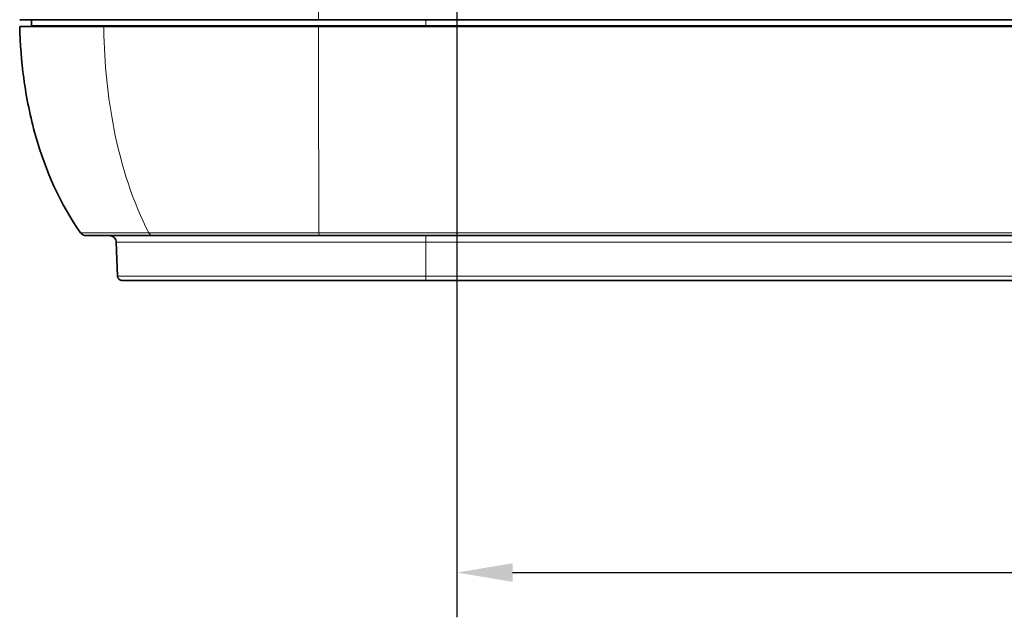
# Model space of a CAD drawing. Header units: millimetres. Extents: x 5 to 589, y 5 to 415.
# Tile 40 of 256: x 149 to 193, y 306 to 333. Entities that reach past the tile are written whole.
import ezdxf

# ---------------------------------------------------------------- set-up
doc = ezdxf.new("R2010")
doc.units = ezdxf.units.MM
for name, color, linetype, lineweight in [('Bemaßung (ISO)', 7, 'Continuous', 25), ('Sichtbar (ISO)', 7, 'Continuous', 35), ('Sichtbar schmal (ISO)', 7, 'Continuous', 18)]:
    doc.layers.add(name, color=color, linetype=linetype, lineweight=lineweight)
doc.styles.add('Notiztext (ISO)', font='isocpeur.ttf')
doc.dimstyles.new('Standard (ISO)', dxfattribs={"dimtxt": 3.5, "dimasz": 2.5, "dimexe": 2, "dimexo": 0, "dimgap": 0.762, "dimtad": 1, "dimtoh": 1, "dimdec": 8, "dimdsep": 46, "dimtxsty": 'Notiztext (ISO)', "dimcen": 0.09, "dimdle": 10, "dimclrd": 256, "dimclre": 256, "dimclrt": 256, "dimadec": 6, "dimazin": 2, "dimtfac": 0.514286, "dimtdec": 3, "dimtmove": 0, "dimatfit": 3, "dimfxl": 1, "dimtolj": 1, "dimlwd": -1, "dimlwe": -1, "dimarcsym": 0})

# ---------------------------------------------------------------- blocks, each defined once
blk = doc.blocks.new('*D15')
at = {"layer": 'Bemaßung (ISO)', "transparency": 16777216}
for p, q in [((168.612, 347.724), (168.612, 305.837)), ((253.535, 347.724), (253.535, 305.837)), ((171.112, 307.837), (251.035, 307.837))]:
    blk.add_line(p, q, dxfattribs=at)
for points in [[(171.112, 308.254), (171.112, 307.421), (168.612, 307.837)], [(251.035, 308.254), (251.035, 307.421), (253.535, 307.837)]]:
    blk.add_solid(points, dxfattribs=at)
at = {"layer": 'Defpoints', "color": 0, "transparency": 16777216}
for p in [(168.612, 347.724), (253.535, 347.724), (253.535, 307.837)]:
    blk.add_point(p, dxfattribs=at)
at = {"layer": 'Bemaßung (ISO)', "transparency": 16777216, "insert": (207.048, 312.099), "char_height": 3.5, "attachment_point": 1, "style": 'Notiztext (ISO)'}
blk.add_mtext('\\A1;84.9', dxfattribs=at)

msp = doc.modelspace()

# ---------------------------------------------------------------- linework, layer by layer
at = {"layer": 'Sichtbar (ISO)'}
for p, q in [((152.96735481, 332.55439381), (149.06236756, 332.55439381)), ((149.59238246, 332.55439381), (149.59238246, 332.28439381)), ((259.723413, 332.55439381), (162.42341127, 332.55439381)), ((167.23340838, 332.28439381), (149.59238246, 332.28439381)), ((150.2781842, 332.25029381), (150.27729126, 332.28439381)), ((162.42341297, 332.25029381), (211.07341279, 332.25029381)), ((167.23340838, 332.28439381), (254.91340838, 332.28439381)), ((155.02242779, 322.90029381), (152.02875099, 322.90029381)), ((162.46903253, 322.90029381), (155.02242836, 322.90029381)), ((153.43638998, 321.09331467), (153.3833984, 322.61076389)), ((153.64911411, 320.90029381), (153.6361528, 320.90029381)), ((153.64911411, 320.90029381), (153.63623775, 320.90029381)), ((156.6923778, 320.90029381), (153.64911411, 320.90029381)), ((167.23341735, 320.90029381), (156.6923778, 320.90029381)), ((254.91340817, 320.90029381), (167.23341825, 320.90029381))]:
    msp.add_line(p, q, dxfattribs=at)
msp.add_arc((152.02875099, 323.20029381), 0.3, 214.925865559, 269.999999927, dxfattribs=at)
for points, knots in [([(162.42341127, 332.55439381), (162.23479707, 332.55439381), (162.046199, 332.55439392), (161.85731056, 332.55439381), (161.81924997, 332.55439379), (161.78117867, 332.55439378), (161.74310242, 332.55439377), (161.59221251, 332.55439376), (161.44124508, 332.55439384), (161.29066655, 332.55439381), (161.21483904, 332.5543938), (161.1391152, 332.55439368), (161.06351991, 332.55439359), (160.9511165, 332.55439346), (160.83899744, 332.55439342), (160.72729358, 332.55439381), (160.61367182, 332.55439421), (160.50046598, 332.55439463), (160.38734254, 332.55439461), (160.31445669, 332.55439459), (160.24160522, 332.55439439), (160.16868776, 332.55439381), (160.12983718, 332.5543935), (160.09096757, 332.5543933), (160.05204935, 332.55439319), (159.94176325, 332.55439288), (159.83108394, 332.55439326), (159.71939132, 332.55439356), (159.68170714, 332.55439366), (159.64390796, 332.55439375), (159.60596942, 332.55439381), (159.42901842, 332.5543941), (159.24903155, 332.55439401), (159.06408836, 332.55439385), (159.05038139, 332.55439384), (159.03664734, 332.55439382), (159.02288549, 332.55439381), (158.82957478, 332.55439363), (158.63075065, 332.5543933), (158.42468692, 332.55439376), (158.41814742, 332.55439378), (158.41160067, 332.55439379), (158.40504661, 332.55439381), (158.1919703, 332.55439434), (157.97115875, 332.5543939), (157.74230525, 332.55439381), (157.56602922, 332.55439374), (157.38498857, 332.55439323), (157.20003246, 332.55439342), (157.14486601, 332.55439348), (157.08935111, 332.5543936), (157.03350945, 332.55439381), (156.79044793, 332.55439473), (156.54124447, 332.55439442), (156.28723302, 332.55439381), (156.20736806, 332.55439362), (156.12702269, 332.5543935), (156.04616542, 332.55439347), (155.8698552, 332.55439342), (155.69110925, 332.55439382), (155.50954095, 332.55439381), (155.32864452, 332.5543938), (155.14495304, 332.55439438), (154.95830387, 332.55439441), (154.87169391, 332.55439442), (154.78444675, 332.55439431), (154.69657161, 332.55439381), (154.61054973, 332.55439332), (154.52393046, 332.55439345), (154.43669777, 332.5543935), (154.26988563, 332.55439359), (154.10081666, 332.55439326), (153.92978556, 332.55439361), (153.90199143, 332.55439367), (153.87414589, 332.55439375), (153.8462509, 332.55439381), (153.71157346, 332.5543941), (153.57574596, 332.55439412), (153.43924849, 332.55439406), (153.28252598, 332.55439399), (153.12491499, 332.55439381), (152.96735477, 332.55439381)], [0, 0, 0, 0, 0.0714285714, 0.0714285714, 0.0714285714, 0.0858212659, 0.0858212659, 0.0858212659, 0.1428571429, 0.1428571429, 0.1428571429, 0.1715789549, 0.1715789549, 0.1715789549, 0.2142857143, 0.2142857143, 0.2142857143, 0.2577257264, 0.2577257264, 0.2577257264, 0.2857142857, 0.2857142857, 0.2857142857, 0.3006266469, 0.3006266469, 0.3006266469, 0.3428851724, 0.3428851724, 0.3428851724, 0.3571428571, 0.3571428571, 0.3571428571, 0.4236428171, 0.4236428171, 0.4236428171, 0.4285714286, 0.4285714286, 0.4285714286, 0.4978029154, 0.4978029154, 0.4978029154, 0.5, 0.5, 0.5, 0.5714285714, 0.5714285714, 0.5714285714, 0.6264469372, 0.6264469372, 0.6264469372, 0.6428571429, 0.6428571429, 0.6428571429, 0.7142857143, 0.7142857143, 0.7142857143, 0.7367439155, 0.7367439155, 0.7367439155, 0.7857142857, 0.7857142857, 0.7857142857, 0.8345034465, 0.8345034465, 0.8345034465, 0.8571428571, 0.8571428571, 0.8571428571, 0.8793048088, 0.8793048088, 0.8793048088, 0.9216843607, 0.9216843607, 0.9216843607, 0.9285714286, 0.9285714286, 0.9285714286, 0.9618222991, 0.9618222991, 0.9618222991, 1, 1, 1, 1]), ([(152.8714954, 332.25042208), (151.6761901, 332.25029381), (150.71077114, 332.25029381), (149.39841803, 332.25029381), (149.06678797, 332.25029381), (149.06728462, 332.25029381)], [0.0000266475, 0.0000266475, 0.0000266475, 0.0000266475, 0.533885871, 0.533885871, 1.0738887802, 1.0738887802, 1.0738887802, 1.0738887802]), ([(151.78278295, 323.02853899), (150.8911299, 324.3054648), (150.2220994, 325.7734406), (149.77049284, 327.37264605), (149.53710192, 328.19911774), (149.36178196, 329.06063929), (149.2438188, 329.94895592), (149.1442655, 330.69863793), (149.08556332, 331.46740417), (149.06728456, 332.25029381)], [0, 0, 0, 0, 0.51203448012, 0.51203448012, 0.51203448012, 0.77665463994, 0.77665463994, 0.77665463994, 0.99997700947, 0.99997700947, 0.99997700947, 0.99997700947]), ([(152.8714954, 332.25042208), (153.65030813, 332.25029381), (154.48024058, 332.25029381), (156.22327581, 332.25029381), (157.08686785, 332.25029381), (158.6330678, 332.25029381), (159.38969925, 332.25029381), (160.87658022, 332.25029381), (161.6415899, 332.25029381), (162.42341297, 332.25029381)], [-0.58348228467, -0.58348228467, -0.58348228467, -0.58348228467, -0.51489217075, -0.51489217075, -0.40027831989, -0.40027831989, -0.2345739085, -0.2345739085, -0.00002565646, -0.00002565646, -0.00002565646, -0.00002565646]), ([(153.38339725, 322.61076386), (153.38227297, 322.6429583), (153.3758134, 322.67537632), (153.35333741, 322.73536943), (153.33715282, 322.76374198), (153.29717194, 322.81335197), (153.27287483, 322.83520392), (153.21930722, 322.86972541), (153.18937006, 322.88282474), (153.14323911, 322.89472496), (153.12760159, 322.8974655), (153.10395696, 322.89970714), (153.09598308, 322.90014332), (153.08726401, 322.90027212), (153.08651715, 322.90028036), (153.08521013, 322.9002899), (153.08464996, 322.90029242), (153.08398476, 322.90029356), (153.08387973, 322.90029368), (153.08372923, 322.90029378), (153.08368376, 322.9002938), (153.0836383, 322.9002938)], [0, 0, 0, 0, 0.009664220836, 0.009664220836, 0.019219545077, 0.019219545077, 0.028778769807, 0.028778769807, 0.038337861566, 0.038337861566, 0.043071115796, 0.043071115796, 0.045463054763, 0.045463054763, 0.04568712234, 0.04568712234, 0.045855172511, 0.045855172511, 0.045886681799, 0.045886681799, 0.045900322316, 0.045900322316, 0.045900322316, 0.045900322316]), ([(211.0734128, 322.90029381), (209.27018014, 322.90029381), (205.83875595, 322.90029381), (201.18452579, 322.90029381), (197.11985354, 322.90029381), (193.55755029, 322.90029381), (190.40031962, 322.90029381), (187.60456906, 322.90029381), (185.11789043, 322.90029381), (182.89848422, 322.90029381), (180.91229105, 322.90029381), (179.13058358, 322.90029381), (177.52776049, 322.90029381), (176.08254966, 322.90029381), (174.77759672, 322.90029381), (173.59530695, 322.90029381), (172.52372484, 322.90029381), (171.54974285, 322.90029381), (170.66288643, 322.90029381), (169.88038325, 322.90029381), (169.18803848, 322.90029381), (168.5374476, 322.90029381), (167.88317415, 322.90029381), (167.18631318, 322.90029381), (166.43249791, 322.90029382), (165.60332772, 322.90029378), (164.68108131, 322.90029391), (163.65069721, 322.90029345), (162.87629289, 322.90029458), (162.46903924, 322.90029383)], [0, 0, 0, 0, 0.03703703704, 0.07407407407, 0.11111111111, 0.14814814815, 0.18518518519, 0.22222222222, 0.25925925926, 0.2962962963, 0.33333333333, 0.37037037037, 0.40740740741, 0.44444444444, 0.48148148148, 0.51851851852, 0.55555555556, 0.59259259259, 0.62962962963, 0.66666666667, 0.7037037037, 0.74074074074, 0.77777777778, 0.81481481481, 0.85185185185, 0.88888888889, 0.92592592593, 0.96296296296, 0.99999979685, 0.99999979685, 0.99999979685, 0.99999979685]), ([(153.63623775, 320.90029381), (153.62411535, 320.90029381), (153.61184086, 320.90141446), (153.58828348, 320.90577051), (153.57684226, 320.90895342), (153.55188089, 320.91834397), (153.53845484, 320.92519266), (153.51361043, 320.94159712), (153.5020387, 320.95125416), (153.48145357, 320.97276238), (153.47231309, 320.98474634), (153.4570136, 321.01028605), (153.45076013, 321.02399948), (153.4403317, 321.05589901), (153.43700794, 321.07464994), (153.43635615, 321.09331361)], [0, 0, 0, 0, 0.00365197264, 0.00365197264, 0.00718702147, 0.00718702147, 0.011652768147, 0.011652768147, 0.016118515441, 0.016118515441, 0.020584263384, 0.020584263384, 0.025050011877, 0.025050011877, 0.030652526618, 0.030652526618, 0.030652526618, 0.030652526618])]:
    msp.add_open_spline(points, degree=3, knots=knots, dxfattribs=at)
for points in [[(153.38339296, 322.61076389), (153.38339296, 322.61076389), (153.38339296, 322.61076389), (153.38339297, 322.61076389)], [(153.4363532, 321.09331467), (153.43635319, 321.09331467), (153.43635318, 321.09331467), (153.43635317, 321.09331467)]]:
    msp.add_open_spline(points, degree=3, dxfattribs=at)
at = {"layer": 'Sichtbar schmal (ISO)'}
for p, q in [((162.42341127, 332.55439381), (162.42341563, 361.19173734)), ((149.59238246, 332.55439381), (149.59238246, 332.28439381)), ((167.23341958, 332.55439381), (167.23340838, 332.28439381)), ((167.23341173, 332.25029381), (167.23341172, 332.28439381)), ((254.91341411, 322.61076366), (167.2334031, 322.61076366)), ((167.23340955, 321.09331391), (167.23340527, 322.61076366)), ((254.91341143, 321.09331391), (167.2334104, 321.09331391))]:
    msp.add_line(p, q, dxfattribs=at)
for centre, major_axis, ratio, start_param, end_param in [((164.55689744, 338.51005028), (4.80503729, 19.79192806), 0.54137563, 2.0263290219, 2.2731701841), ((167.10171284, 341.04729129), (7.37976129, 22.54045937), 0.5429178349, 2.3686298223, 2.6527371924), ((155.02242723, 323.20029381), (0, -0.3), 0.7442795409, 5.3219595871, 6.2831853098), ((162.46904594, 323.20029386), (0, -0.30000005), 0.1027703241, 5.3259197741, 6.2831852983), ((167.23339038, 322.60029381), (0, 0.3), 0.0000352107, 4.7472955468, 6.2831385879), ((167.23341914, 321.10029381), (0, -0.2), 0.0000352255, 4.7472955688, 6.2831853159)]:
    msp.add_ellipse(centre, major_axis=major_axis, ratio=ratio, start_param=start_param, end_param=end_param, dxfattribs=at)
for points, knots in [([(152.82072752, 332.13883873), (152.82029758, 332.15745563), (152.82174504, 332.17420084), (152.81960196, 332.19468309), (152.81745889, 332.21516534), (152.81173905, 332.23938512), (152.8185793, 332.25054307), (152.82541955, 332.26170103), (152.84480646, 332.25979675), (152.8714954, 332.25042208)], [0, 0, 0, 0, 0.3333333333, 0.3333333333, 0.3333333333, 0.6666666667, 0.6666666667, 0.6666666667, 1, 1, 1, 1]), ([(154.8393585, 323.02853917), (153.87589678, 323.02853936), (152.70737206, 323.02854055), (151.91155886, 323.02854088), (151.78264952, 323.028539), (151.78278294, 323.02853899)], [0.00000003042, 0.00000003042, 0.00000003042, 0.00000003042, 0.50000246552, 0.75000369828, 0.99999950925, 0.99999950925, 0.99999950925, 0.99999950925]), ([(162.44385344, 323.02756649), (162.33011908, 323.02725222), (162.2108551, 323.02688529), (162.08680598, 323.02648877), (161.96275402, 323.02609224), (161.8339152, 323.02565703), (161.69841366, 323.02522597), (161.59330219, 323.02489159), (161.48418453, 323.02455817), (161.37052554, 323.02425131), (161.33766419, 323.02416258), (161.30442342, 323.02407608), (161.27079154, 323.02399236), (161.12083563, 323.02361905), (160.96308707, 323.02329595), (160.79661203, 323.02304859), (160.64119627, 323.02281765), (160.47817508, 323.02263915), (160.3062585, 323.02257218), (160.29402502, 323.02256741), (160.28174662, 323.02256321), (160.26942291, 323.02255959), (160.08391476, 323.0225051), (159.88811734, 323.0226112), (159.68486737, 323.02272206), (159.54830048, 323.02279654), (159.40835708, 323.02294113), (159.26750201, 323.02312691), (159.1987251, 323.02321762), (159.12973027, 323.0233182), (159.06076416, 323.02342606), (158.85055554, 323.02375481), (158.64072313, 323.02404146), (158.44195691, 323.02440941), (158.38402629, 323.02451664), (158.32702864, 323.02461733), (158.27106941, 323.02471504), (158.13502645, 323.0249526), (158.00513367, 323.0251729), (157.88293422, 323.0254244), (157.71046985, 323.02577935), (157.55325096, 323.02606818), (157.39753179, 323.026339), (157.24181263, 323.02660981), (157.08763766, 323.02692058), (156.92922612, 323.02718624), (156.77081459, 323.0274519), (156.60819973, 323.02771597), (156.44144119, 323.0279161), (156.43683803, 323.02792163), (156.43223173, 323.02792712), (156.42762232, 323.02793257), (156.26524663, 323.02812453), (156.09896731, 323.02826762), (155.92906642, 323.02836916), (155.82040084, 323.02843409), (155.71025871, 323.02848005), (155.59869829, 323.02850721), (155.53088017, 323.02852372), (155.46253956, 323.02853339), (155.39369951, 323.02853716), (155.21161798, 323.02854712), (155.02604311, 323.02853991), (154.83935867, 323.02853917)], [0.00000152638, 0.00000152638, 0.00000152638, 0.00000152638, 0.06666666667, 0.06666666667, 0.06666666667, 0.13333333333, 0.13333333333, 0.13333333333, 0.1850481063, 0.1850481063, 0.1850481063, 0.2, 0.2, 0.2, 0.26666666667, 0.26666666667, 0.26666666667, 0.32890452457, 0.32890452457, 0.32890452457, 0.33333333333, 0.33333333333, 0.33333333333, 0.4, 0.4, 0.4, 0.44479439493, 0.44479439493, 0.44479439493, 0.46666666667, 0.46666666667, 0.46666666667, 0.53333333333, 0.53333333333, 0.53333333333, 0.55276340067, 0.55276340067, 0.55276340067, 0.6, 0.6, 0.6, 0.66666666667, 0.66666666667, 0.66666666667, 0.73333333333, 0.73333333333, 0.73333333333, 0.8, 0.8, 0.8, 0.80184025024, 0.80184025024, 0.80184025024, 0.86666666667, 0.86666666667, 0.86666666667, 0.90812848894, 0.90812848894, 0.90812848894, 0.93333333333, 0.93333333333, 0.93333333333, 1, 1, 1, 1]), ([(211.07341278, 323.03176716), (209.35587993, 323.03176716), (207.63837554, 323.03175177), (205.92089235, 323.03173028), (204.37483591, 323.03171094), (202.82879664, 323.03168666), (201.2827692, 323.0316642), (199.92302919, 323.03164445), (198.56329834, 323.03162612), (197.20357301, 323.03161379), (196.01073431, 323.03160298), (194.81789986, 323.03159679), (193.62506722, 323.03159834), (192.57024012, 323.03159971), (191.51541443, 323.03160714), (190.46058848, 323.03162273), (189.52576721, 323.03163655), (188.59094574, 323.03165678), (187.65612283, 323.03168504), (187.3563411, 323.03169411), (187.05655922, 323.031704), (186.75677698, 323.03171473), (186.22534872, 323.03173377), (185.69392081, 323.03175547), (185.16249258, 323.0317779), (184.42079637, 323.03180921), (183.67909954, 323.03184195), (182.93740345, 323.03187051), (182.27373476, 323.03189607), (181.61006666, 323.03191828), (180.94639962, 323.03193319), (180.35106246, 323.03194657), (179.75572616, 323.03195407), (179.16039109, 323.03195284), (178.62491982, 323.03195174), (178.08944955, 323.03194356), (177.55398083, 323.03192623), (177.07126311, 323.03191061), (176.58854665, 323.03188754), (176.10583091, 323.03185555), (175.66985115, 323.03182666), (175.23387198, 323.03179049), (174.79789605, 323.03174579), (174.73149994, 323.03173898), (174.66510391, 323.03173198), (174.59870799, 323.03172478), (174.27033845, 323.03168916), (173.94196255, 323.03164879), (173.6135852, 323.03160871), (173.25567275, 323.03156501), (172.89775856, 323.03152165), (172.53984248, 323.03148534), (172.21462234, 323.03145235), (171.88940063, 323.03142518), (171.56417824, 323.03140885), (171.26954708, 323.03139406), (170.97491537, 323.03138816), (170.68028492, 323.03139487), (170.41869827, 323.03140082), (170.15711262, 323.03141672), (169.89552479, 323.03144524), (169.66209141, 323.03147069), (169.4286563, 323.03150621), (169.19523152, 323.03155343), (168.97589126, 323.03159781), (168.75656013, 323.03165253), (168.53719843, 323.03171989), (168.53133557, 323.03172169), (168.52547269, 323.0317235), (168.51960979, 323.03172531), (168.30515671, 323.03179182), (168.09073233, 323.03187061), (167.87629002, 323.03194429), (167.64294487, 323.03202448), (167.40957848, 323.03209862), (167.17620315, 323.03214335), (166.92335808, 323.03219182), (166.6705025, 323.03220575), (166.41764019, 323.03215606), (166.13934208, 323.03210138), (165.86103577, 323.03196961), (165.58273563, 323.03172319), (165.54835822, 323.03169275), (165.5139809, 323.03166057), (165.47960377, 323.03162656), (165.20423797, 323.03135416), (164.92891865, 323.03096609), (164.65368436, 323.03053537), (164.30662673, 323.02999225), (163.95970512, 323.0293815), (163.61302707, 323.02885132), (163.22281758, 323.02825455), (162.83291829, 323.02776001), (162.44386125, 323.02756652)], [0.00000000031, 0.00000000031, 0.00000000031, 0.00000000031, 0.1059430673, 0.1059430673, 0.1059430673, 0.20131166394, 0.20131166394, 0.20131166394, 0.28518889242, 0.28518889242, 0.28518889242, 0.35877140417, 0.35877140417, 0.35877140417, 0.42384074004, 0.42384074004, 0.42384074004, 0.48150731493, 0.48150731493, 0.48150731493, 0.5, 0.5, 0.5, 0.5327822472, 0.5327822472, 0.5327822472, 0.57853530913, 0.57853530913, 0.57853530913, 0.6194750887, 0.6194750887, 0.6194750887, 0.65619978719, 0.65619978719, 0.65619978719, 0.68923164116, 0.68923164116, 0.68923164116, 0.71900940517, 0.71900940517, 0.71900940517, 0.74590412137, 0.74590412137, 0.74590412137, 0.75, 0.75, 0.75, 0.77025669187, 0.77025669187, 0.77025669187, 0.79233532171, 0.79233532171, 0.79233532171, 0.81239705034, 0.81239705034, 0.81239705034, 0.83057172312, 0.83057172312, 0.83057172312, 0.84670804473, 0.84670804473, 0.84670804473, 0.86110763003, 0.86110763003, 0.86110763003, 0.87463836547, 0.87463836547, 0.87463836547, 0.875, 0.875, 0.875, 0.88822786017, 0.88822786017, 0.88822786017, 0.90262174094, 0.90262174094, 0.90262174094, 0.91821645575, 0.91821645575, 0.91821645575, 0.93537986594, 0.93537986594, 0.93537986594, 0.9375, 0.9375, 0.9375, 0.95448258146, 0.95448258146, 0.95448258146, 0.97589682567, 0.97589682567, 0.97589682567, 1, 1, 1, 1]), ([(167.2334031, 322.61076366), (166.89405737, 322.61076368), (166.5675934, 322.6107634), (166.25515593, 322.61076367), (165.95774636, 322.61076393), (165.67304651, 322.610764), (165.39862311, 322.61076371), (165.38475607, 322.61076369), (165.37091526, 322.61076368), (165.3571004, 322.61076366), (165.06989469, 322.61076332), (164.79389562, 322.61076347), (164.52844715, 322.6107637), (164.27290572, 322.61076392), (164.02714183, 322.61076379), (163.7893411, 322.61076368), (163.78012185, 322.61076367), (163.77091457, 322.61076367), (163.76171916, 322.61076367), (163.51533819, 322.61076356), (163.27747575, 322.61076391), (163.04635976, 322.61076383), (162.84997527, 322.61076376), (162.65846391, 322.61076399), (162.47286524, 322.6107638), (162.44004126, 322.61076376), (162.40740187, 322.61076372), (162.37495352, 322.61076365), (162.15903048, 322.61076322), (161.95155509, 322.61076323), (161.75400768, 322.61076365), (161.74546538, 322.61076367), (161.7369416, 322.61076369), (161.72843633, 322.61076371), (161.54025052, 322.61076409), (161.36113595, 322.61076411), (161.19073725, 322.61076379), (161.07234592, 322.61076357), (160.95813773, 322.61076343), (160.84817272, 322.61076346), (160.79271365, 322.61076348), (160.73833274, 322.61076354), (160.68500936, 322.61076367), (160.52595565, 322.61076403), (160.37641666, 322.61076413), (160.23607233, 322.61076389), (160.16456856, 322.61076377), (160.09540356, 322.61076344), (160.02829685, 322.6107632), (159.9636896, 322.61076298), (159.90098639, 322.61076285), (159.83976715, 322.61076309), (159.7149603, 322.61076357), (159.59647951, 322.61076341), (159.48008496, 322.61076348), (159.46403673, 322.61076349), (159.44803272, 322.6107635), (159.43205956, 322.61076353), (159.33218268, 322.61076369), (159.23351933, 322.6107641), (159.13431155, 322.61076418), (159.04084272, 322.61076425), (158.94685945, 322.61076417), (158.85136384, 322.61076385), (158.82929025, 322.61076378), (158.80713679, 322.61076369), (158.78488636, 322.61076359), (158.66637526, 322.61076306), (158.54521535, 322.6107638), (158.4204092, 322.61076367), (158.39046781, 322.61076363), (158.36031625, 322.6107636), (158.32994043, 322.61076356), (158.23369928, 322.61076344), (158.13519997, 322.61076335), (158.03393742, 322.61076357), (157.95951458, 322.61076373), (157.8836077, 322.61076401), (157.80616522, 322.61076408), (157.74497906, 322.61076415), (157.68283448, 322.61076408), (157.6197273, 322.61076374), (157.49439731, 322.61076305), (157.36527282, 322.61076333), (157.23431736, 322.61076353), (157.21587402, 322.61076356), (157.19739418, 322.61076358), (157.17888256, 322.6107636), (157.02893063, 322.61076379), (156.87692773, 322.61076316), (156.72483638, 322.61076333), (156.62028732, 322.61076345), (156.51571427, 322.61076341), (156.41120344, 322.61076352), (156.36367855, 322.61076356), (156.31616626, 322.61076364), (156.26870208, 322.61076377), (156.15311209, 322.61076408), (156.03771729, 322.61076366), (155.9226896, 322.61076359), (155.88661442, 322.61076357), (155.85057681, 322.61076359), (155.81458439, 322.61076368), (155.66382818, 322.61076403), (155.51379174, 322.6107636), (155.36354803, 322.61076376), (155.31962622, 322.6107638), (155.27569306, 322.61076407), (155.23179934, 322.61076435), (155.12554544, 322.61076503), (155.01950379, 322.61076577), (154.91444124, 322.61076347), (154.7659771, 322.61076022), (154.61976072, 322.61076378), (154.48394291, 322.61076357), (154.41594925, 322.61076347), (154.35051247, 322.61076306), (154.28836037, 322.61076289), (154.22636321, 322.61076271), (154.16763485, 322.61076278), (154.11264251, 322.61076363), (154.03628539, 322.61076481), (153.96711991, 322.61076415), (153.9052145, 322.61076379), (153.87784, 322.61076364), (153.85187894, 322.61076354), (153.82730493, 322.61076369), (153.7837938, 322.61076394), (153.7446321, 322.61076359), (153.70942689, 322.61076337), (153.67978508, 322.61076319), (153.65294677, 322.6107631), (153.6286466, 322.61076356), (153.57548544, 322.61076457), (153.53438378, 322.61076353), (153.50196425, 322.61076364), (153.49791189, 322.61076365), (153.49399648, 322.61076367), (153.49021174, 322.61076368), (153.46371795, 322.61076378), (153.44355283, 322.61076384), (153.42799391, 322.61076364), (153.41021234, 322.6107634), (153.39844075, 322.61076359), (153.39137724, 322.61076363), (153.39042238, 322.61076363), (153.38955536, 322.61076364), (153.38877459, 322.61076366), (153.38517744, 322.61076371), (153.38338867, 322.61076382), (153.38339296, 322.61076389)], [0.00000003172, 0.00000003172, 0.00000003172, 0.00000003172, 0.01492537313, 0.01492537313, 0.01492537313, 0.02913282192, 0.02913282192, 0.02913282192, 0.02985074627, 0.02985074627, 0.02985074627, 0.0447761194, 0.0447761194, 0.0447761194, 0.05914444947, 0.05914444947, 0.05914444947, 0.05970149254, 0.05970149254, 0.05970149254, 0.07462686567, 0.07462686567, 0.07462686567, 0.08730929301, 0.08730929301, 0.08730929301, 0.08955223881, 0.08955223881, 0.08955223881, 0.10447761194, 0.10447761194, 0.10447761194, 0.10512301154, 0.10512301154, 0.10512301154, 0.11940298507, 0.11940298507, 0.11940298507, 0.1293245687, 0.1293245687, 0.1293245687, 0.13432835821, 0.13432835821, 0.13432835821, 0.14925373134, 0.14925373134, 0.14925373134, 0.15685803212, 0.15685803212, 0.15685803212, 0.16417910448, 0.16417910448, 0.16417910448, 0.17910447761, 0.17910447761, 0.17910447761, 0.18116235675, 0.18116235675, 0.18116235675, 0.19402985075, 0.19402985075, 0.19402985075, 0.20615298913, 0.20615298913, 0.20615298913, 0.20895522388, 0.20895522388, 0.20895522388, 0.22388059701, 0.22388059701, 0.22388059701, 0.22746124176, 0.22746124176, 0.22746124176, 0.23880597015, 0.23880597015, 0.23880597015, 0.24714377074, 0.24714377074, 0.24714377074, 0.25373134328, 0.25373134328, 0.25373134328, 0.2668141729, 0.2668141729, 0.2668141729, 0.26865671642, 0.26865671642, 0.26865671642, 0.28358208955, 0.28358208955, 0.28358208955, 0.29384193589, 0.29384193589, 0.29384193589, 0.29850746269, 0.29850746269, 0.29850746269, 0.30986946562, 0.30986946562, 0.30986946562, 0.31343283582, 0.31343283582, 0.31343283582, 0.32835820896, 0.32835820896, 0.32835820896, 0.3327214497, 0.3327214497, 0.3327214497, 0.34328358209, 0.34328358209, 0.34328358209, 0.35820895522, 0.35820895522, 0.35820895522, 0.36568095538, 0.36568095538, 0.36568095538, 0.37313432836, 0.37313432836, 0.37313432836, 0.38348336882, 0.38348336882, 0.38348336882, 0.38805970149, 0.38805970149, 0.38805970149, 0.39616263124, 0.39616263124, 0.39616263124, 0.40298507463, 0.40298507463, 0.40298507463, 0.41791044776, 0.41791044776, 0.41791044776, 0.41977608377, 0.41977608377, 0.41977608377, 0.4328358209, 0.4328358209, 0.4328358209, 0.44776119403, 0.44776119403, 0.44776119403, 0.44977883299, 0.44977883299, 0.44977883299, 0.45907448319, 0.45907448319, 0.45907448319, 0.45907448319]), ([(167.23340955, 321.09331391), (166.96351525, 321.09331388), (166.70448781, 321.09331391), (166.45659795, 321.0933139), (166.2087081, 321.0933139), (165.97195571, 321.0933137), (165.74574782, 321.09331391), (165.62772952, 321.09331402), (165.51258441, 321.09331405), (165.39998234, 321.09331403), (165.29675792, 321.09331401), (165.19567075, 321.09331396), (165.09647682, 321.09331389), (164.88907746, 321.09331376), (164.68994298, 321.09331397), (164.49649877, 321.09331389), (164.30305456, 321.0933138), (164.11530119, 321.09331391), (163.93405739, 321.09331392), (163.88645006, 321.09331392), (163.83929241, 321.09331392), (163.79263617, 321.0933139), (163.66166951, 321.09331386), (163.53465891, 321.09331378), (163.41277586, 321.09331383), (163.24747258, 321.09331389), (163.09159937, 321.09331369), (162.94445017, 321.09331381), (162.79730097, 321.09331393), (162.65887444, 321.09331384), (162.52632921, 321.0933139), (162.51038898, 321.09331391), (162.49453403, 321.09331392), (162.47875909, 321.09331392), (162.36336316, 321.09331396), (162.25224301, 321.09331393), (162.14342105, 321.09331391), (162.01972282, 321.0933139), (161.89899134, 321.09331397), (161.77912154, 321.09331392), (161.76491345, 321.09331391), (161.75071758, 321.0933139), (161.73653282, 321.0933139), (161.63104453, 321.09331387), (161.5261669, 321.0933139), (161.42147433, 321.09331383), (161.30270401, 321.09331375), (161.18417104, 321.09331371), (161.06590036, 321.09331385), (160.99723043, 321.09331394), (160.92864194, 321.09331403), (160.86001723, 321.09331404), (160.81044914, 321.09331405), (160.76086257, 321.09331402), (160.71119827, 321.09331391), (160.59277603, 321.09331365), (160.47395074, 321.09331431), (160.35719971, 321.09331378), (160.2501747, 321.09331328), (160.14489097, 321.09331313), (160.04503926, 321.09331377), (160.03596512, 321.09331383), (160.02693557, 321.09331389), (160.01795264, 321.09331396), (159.91012169, 321.09331482), (159.80910079, 321.09331413), (159.71547871, 321.0933144), (159.62185663, 321.09331466), (159.53561642, 321.09331415), (159.45430548, 321.09331391), (159.37299455, 321.09331368), (159.29661241, 321.09331366), (159.22284991, 321.09331356), (159.14908741, 321.09331346), (159.07794821, 321.09331359), (159.00723249, 321.09331373), (158.96321963, 321.09331381), (158.91936558, 321.09331392), (158.87533084, 321.09331397), (158.84861471, 321.09331399), (158.82183235, 321.093314), (158.79489887, 321.09331396), (158.72357241, 321.09331387), (158.65121632, 321.09331388), (158.57674394, 321.09331393), (158.50565117, 321.09331398), (158.43262862, 321.09331391), (158.35668147, 321.09331391), (158.35307109, 321.09331391), (158.34945412, 321.09331391), (158.34583046, 321.09331391), (158.26598038, 321.09331392), (158.18287026, 321.09331396), (158.09553516, 321.09331397), (158.01291597, 321.09331399), (157.92651695, 321.09331398), (157.83585229, 321.09331392), (157.83067715, 321.09331391), (157.82548814, 321.09331391), (157.8202852, 321.09331391), (157.72393044, 321.09331383), (157.62279307, 321.09331441), (157.51786627, 321.09331385), (157.436049, 321.09331341), (157.35193772, 321.09331349), (157.26725861, 321.09331373), (157.24334074, 321.0933138), (157.21937672, 321.09331388), (157.19540201, 321.09331396), (157.08654698, 321.09331434), (156.97750045, 321.09331379), (156.87020531, 321.09331414), (156.76291018, 321.09331449), (156.65733695, 321.09331417), (156.55309037, 321.093314), (156.51814675, 321.09331394), (156.48335771, 321.09331387), (156.44868649, 321.09331382), (156.37992377, 321.09331371), (156.31162224, 321.09331365), (156.24360243, 321.09331383), (156.14988602, 321.09331408), (156.05666687, 321.0933139), (155.9626512, 321.09331391), (155.95402369, 321.09331391), (155.94538972, 321.09331391), (155.9367484, 321.09331391), (155.83394083, 321.09331396), (155.73004936, 321.093314), (155.62368762, 321.09331383), (155.51732587, 321.09331366), (155.40851512, 321.09331421), (155.29789029, 321.0933139), (155.29032126, 321.09331388), (155.28274388, 321.09331386), (155.27515881, 321.09331384), (155.17188467, 321.09331358), (155.06716933, 321.09331353), (154.9625803, 321.09331404), (154.85030964, 321.09331458), (154.73814481, 321.09331422), (154.62742764, 321.09331401), (154.52881984, 321.09331382), (154.43136465, 321.09331341), (154.33653596, 321.09331375), (154.32489068, 321.09331379), (154.3132858, 321.09331384), (154.30172456, 321.09331391), (154.19601889, 321.09331452), (154.09383467, 321.09331418), (153.99792288, 321.09331392), (153.98360784, 321.09331388), (153.96943563, 321.09331399), (153.95542469, 321.09331419), (153.88580774, 321.09331516), (153.82017961, 321.09331821), (153.76068744, 321.09331552), (153.75193123, 321.09331512), (153.74330778, 321.0933146), (153.73482342, 321.09331393), (153.65709231, 321.09330779), (153.59165158, 321.09330955), (153.54379974, 321.09331391), (153.4959479, 321.09331827), (153.46522378, 321.09330912), (153.44948734, 321.09331395), (153.44631214, 321.09331492), (153.44373935, 321.09331543), (153.44173791, 321.09331562), (153.43815198, 321.09331598), (153.43636191, 321.09331534), (153.4363532, 321.09331467)], [0, 0, 0, 0, 0.01449275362, 0.01449275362, 0.01449275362, 0.02898550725, 0.02898550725, 0.02898550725, 0.03654673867, 0.03654673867, 0.03654673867, 0.04347826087, 0.04347826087, 0.04347826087, 0.05797101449, 0.05797101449, 0.05797101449, 0.07246376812, 0.07246376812, 0.07246376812, 0.07627058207, 0.07627058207, 0.07627058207, 0.08695652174, 0.08695652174, 0.08695652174, 0.10144927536, 0.10144927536, 0.10144927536, 0.11594202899, 0.11594202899, 0.11594202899, 0.1176849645, 0.1176849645, 0.1176849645, 0.13043478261, 0.13043478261, 0.13043478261, 0.14492753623, 0.14492753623, 0.14492753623, 0.14664535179, 0.14664535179, 0.14664535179, 0.15942028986, 0.15942028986, 0.15942028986, 0.17391304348, 0.17391304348, 0.17391304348, 0.18232777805, 0.18232777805, 0.18232777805, 0.1884057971, 0.1884057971, 0.1884057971, 0.20289855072, 0.20289855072, 0.20289855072, 0.21618397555, 0.21618397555, 0.21618397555, 0.21739130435, 0.21739130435, 0.21739130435, 0.23188405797, 0.23188405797, 0.23188405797, 0.24637681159, 0.24637681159, 0.24637681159, 0.26086956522, 0.26086956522, 0.26086956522, 0.27536231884, 0.27536231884, 0.27536231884, 0.28438248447, 0.28438248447, 0.28438248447, 0.28985507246, 0.28985507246, 0.28985507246, 0.30434782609, 0.30434782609, 0.30434782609, 0.31818288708, 0.31818288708, 0.31818288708, 0.31884057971, 0.31884057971, 0.31884057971, 0.33333333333, 0.33333333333, 0.33333333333, 0.34704350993, 0.34704350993, 0.34704350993, 0.34782608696, 0.34782608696, 0.34782608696, 0.36231884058, 0.36231884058, 0.36231884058, 0.37361964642, 0.37361964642, 0.37361964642, 0.3768115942, 0.3768115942, 0.3768115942, 0.39130434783, 0.39130434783, 0.39130434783, 0.40579710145, 0.40579710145, 0.40579710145, 0.41065509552, 0.41065509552, 0.41065509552, 0.42028985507, 0.42028985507, 0.42028985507, 0.43356444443, 0.43356444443, 0.43356444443, 0.4347826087, 0.4347826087, 0.4347826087, 0.44927536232, 0.44927536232, 0.44927536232, 0.46376811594, 0.46376811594, 0.46376811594, 0.464759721, 0.464759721, 0.464759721, 0.47826086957, 0.47826086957, 0.47826086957, 0.49275362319, 0.49275362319, 0.49275362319, 0.50566127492, 0.50566127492, 0.50566127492, 0.50724637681, 0.50724637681, 0.50724637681, 0.52173913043, 0.52173913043, 0.52173913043, 0.52390220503, 0.52390220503, 0.52390220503, 0.53464999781, 0.53464999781, 0.53464999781, 0.53623188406, 0.53623188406, 0.53623188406, 0.55072463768, 0.55072463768, 0.55072463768, 0.5652173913, 0.5652173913, 0.5652173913, 0.56814164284, 0.56814164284, 0.56814164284, 0.5733809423, 0.5733809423, 0.5733809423, 0.5733809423])]:
    msp.add_open_spline(points, degree=3, knots=knots, dxfattribs=at)
msp.add_open_spline([(162.42341297, 332.25029381), (162.42973674, 329.16023819), (162.43635098, 326.07920608), (162.44386125, 323.02756652)], degree=3, dxfattribs=at)

# ---------------------------------------------------------------- dimensions: what is measured, and where the dimension line sits
at = {"layer": 'Bemaßung (ISO)'}
dim = msp.add_linear_dim(base=(253.53473339, 307.83746516), p1=(168.6120901, 347.72388023), p2=(253.53473339, 347.72388023), angle=180, dimstyle='Standard (ISO)', override={"dimgap": 0.762, "dimtoh": 0, "dimdec": 1, "dimtol": 0, "dimlim": 0, "dimtp": 0, "dimtm": 0, "dimtdec": 3, "dimtofl": 0, "dimatfit": 1}, dxfattribs=at)
dim.commit()
dim.dimension.update_dxf_attribs({"geometry": '*D15', "text_midpoint": (211.07341174, 307.83746516), "dimtype": 160})

doc.saveas('drawing.dxf')
